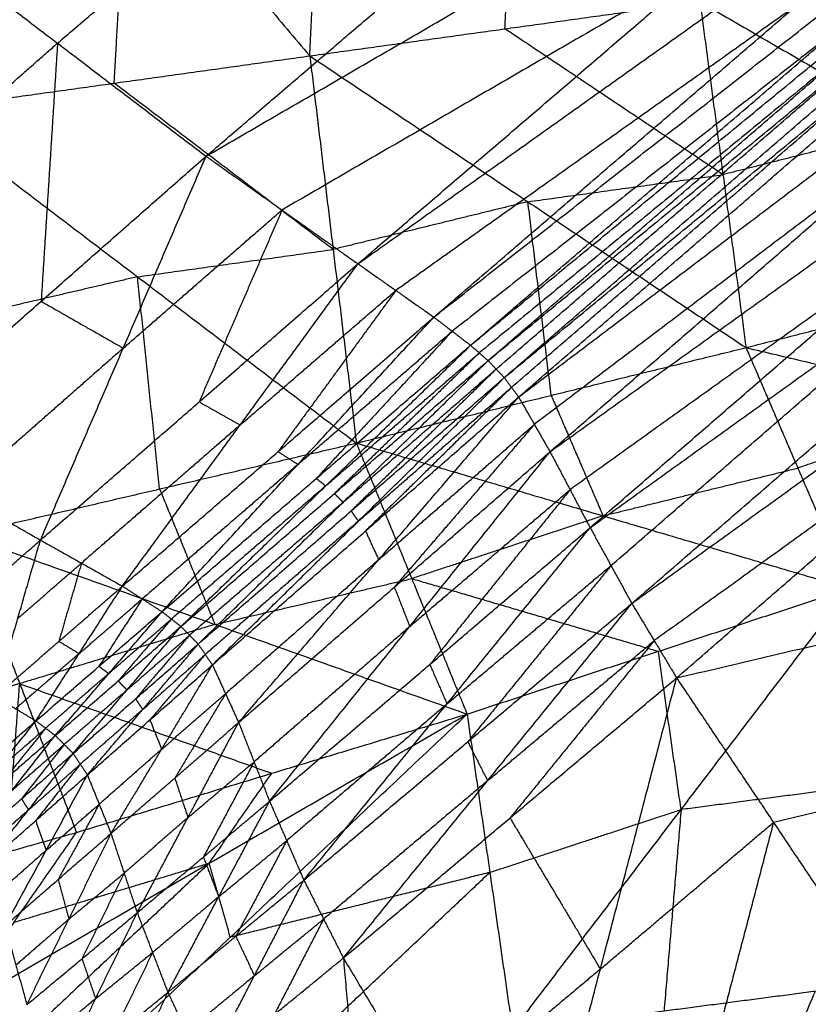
# Model space of a CAD drawing. Header units: millimetres. Extents: x -106 to 110, y -96 to 120.
# Tile 42 of 256: x -77.97 to -75.77, y -57.38 to -54.63. Entities that reach past the tile are written whole.
import ezdxf

# ---------------------------------------------------------------- set-up
doc = ezdxf.new("R2010")
doc.units = ezdxf.units.MM
doc.header["$MEASUREMENT"] = 0
doc.layers.add('Default', color=7, linetype='Continuous', true_color=0x000000)

msp = doc.modelspace()

# ---------------------------------------------------------------- linework, layer by layer
at = {"layer": 'Default'}
for points in [[(-77.4459, -55.0149, 13.7213), (-76.537, -54.2377, 13.2324), (-75.628, -53.4605, 12.7436)], [(-77.1565, -54.7351, 9.351), (-77.1273, -54.1192, 8.87), (-77.0982, -53.5034, 8.3891)], [(-78.1715, -53.5394, 8.6844), (-77.664, -54.1372, 9.0177), (-77.1565, -54.7351, 9.351)], [(-77.4459, -55.0149, 13.7213), (-76.2521, -54.3225, 13.1495), (-75.0582, -53.6302, 12.5778)], [(-77.0225, -55.3148, 13.6944), (-76.0404, -54.4725, 13.1361), (-75.0582, -53.6302, 12.5778)], [(-77.0225, -55.3148, 13.6944), (-75.9016, -54.5172, 13.0968), (-74.7806, -53.7197, 12.4993)], [(-76.8108, -55.4634, 13.6817), (-75.7957, -54.5916, 13.0905), (-74.7806, -53.7197, 12.4993)], [(-76.8108, -55.4634, 13.6817), (-75.7273, -54.6146, 13.0715), (-74.6438, -53.7658, 12.4614)], [(-76.7083, -55.5419, 13.6764), (-75.676, -54.6538, 13.0689), (-74.6438, -53.7658, 12.4614)], [(-76.7083, -55.5419, 13.6764), (-75.6557, -54.6773, 13.0688), (-74.6032, -53.8126, 12.4613)], [(-76.6595, -55.5846, 13.6747), (-75.6313, -54.6986, 13.068), (-74.6032, -53.8126, 12.4613)], [(-76.6595, -55.5846, 13.6747), (-75.6111, -54.722, 13.068), (-74.5626, -53.8595, 12.4612)], [(-76.6144, -55.632, 13.6741), (-75.5885, -54.7458, 13.0677), (-74.5626, -53.8595, 12.4612)], [(-76.6144, -55.632, 13.6741), (-75.5677, -54.77, 13.0677), (-74.521, -53.908, 12.4613)], [(-76.5743, -55.6861, 13.6739), (-75.5476, -54.7971, 13.0676), (-74.521, -53.908, 12.4613)], [(-77.86, -54.6997, 13.7464), (-77.4055, -54.3111, 13.502), (-76.951, -53.9225, 13.2576)], [(-76.6126, -54.6597, 9.1708), (-76.598, -54.3517, 8.9303), (-76.5834, -54.0438, 8.6898)], [(-76.5743, -55.6861, 13.6739), (-75.5381, -54.9019, 13.0991), (-74.5019, -54.1177, 12.5242)], [(-76.4867, -55.8386, 13.6768), (-75.4943, -54.9782, 13.1005), (-74.5019, -54.1177, 12.5242)], [(-77.7019, -54.8112, 9.5457), (-77.6829, -54.4742, 9.2817), (-77.664, -54.1372, 9.0177)], [(-76.4867, -55.8386, 13.6768), (-75.4466, -55.0926, 13.1205), (-74.4065, -54.3466, 12.5643)], [(-76.375, -56.0504, 13.6847), (-75.3908, -55.1985, 13.1245), (-74.4065, -54.3466, 12.5643)], [(-78.274, -54.3846, 13.7716), (-77.86, -54.6997, 13.7464), (-77.4459, -55.0149, 13.7213)], [(-76.0404, -54.4725, 13.1361), (-76.6373, -54.8186, 13.422), (-77.2342, -55.1648, 13.7078)], [(-76.375, -56.0504, 13.6847), (-75.3153, -55.2888, 13.1257), (-74.2555, -54.5272, 12.5668)], [(-76.2587, -56.2616, 13.6942), (-75.2571, -55.3944, 13.1305), (-74.2555, -54.5272, 12.5668)], [(-77.1565, -54.7351, 9.351), (-76.6126, -54.6597, 9.1708), (-76.0687, -54.5843, 8.9906)], [(-75.7957, -54.5916, 13.0905), (-76.3562, -54.9903, 13.3893), (-76.9167, -55.3891, 13.6881)], [(-76.0687, -54.5843, 8.9906), (-76.0045, -55.0663, 9.5427), (-75.9403, -55.5484, 10.0949)], [(-76.0687, -54.5843, 8.9906), (-75.4712, -54.9311, 9.3149), (-74.8737, -55.2778, 9.6392)], [(-75.676, -54.6538, 13.0689), (-76.2178, -55.0783, 13.374), (-76.7596, -55.5027, 13.6791)], [(-76.0045, -55.0663, 9.5427), (-76.3085, -54.863, 9.3568), (-76.6126, -54.6597, 9.1708)], [(-78.3197, -55.1041, 13.8242), (-78.0898, -54.9019, 13.7853), (-77.86, -54.6997, 13.7464)], [(-77.86, -54.6997, 13.7464), (-77.8828, -55.0595, 13.7727), (-77.9057, -55.4193, 13.799)], [(-75.6313, -54.6986, 13.068), (-76.1576, -55.1309, 13.3718), (-76.6839, -55.5632, 13.6756)], [(-76.637, -55.6083, 13.6744), (-76.124, -55.1652, 13.3712), (-75.6111, -54.722, 13.068)], [(-76.2587, -56.2616, 13.6942), (-75.1811, -55.4842, 13.1316), (-74.1036, -54.7069, 12.5689)], [(-76.1338, -56.4691, 13.7028), (-75.1187, -55.588, 13.1359), (-74.1036, -54.7069, 12.5689)], [(-78.2472, -54.8873, 9.7405), (-77.7019, -54.8112, 9.5457), (-77.1565, -54.7351, 9.351)], [(-77.1565, -54.7351, 9.351), (-77.0916, -55.2748, 9.9649), (-77.0267, -55.8145, 10.5788)], [(-77.1565, -54.7351, 9.351), (-76.5484, -55.1417, 9.7229), (-75.9403, -55.5484, 10.0949)], [(-76.5943, -55.6591, 13.674), (-76.081, -55.2146, 13.3709), (-75.5677, -54.77, 13.0677)], [(-77.0916, -55.2748, 9.9649), (-77.3967, -55.043, 9.7553), (-77.7019, -54.8112, 9.5457)], [(-78.2472, -54.8873, 9.7405), (-77.6369, -55.3509, 10.1597), (-77.0267, -55.8145, 10.5788)], [(-75.4712, -54.9311, 9.3149), (-75.7378, -54.9987, 9.4288), (-76.0045, -55.0663, 9.5427)], [(-75.4943, -54.9782, 13.1005), (-76.0124, -55.3703, 13.3879), (-76.5305, -55.7624, 13.6754)], [(-78.3654, -55.8237, 13.8768), (-77.9057, -55.4193, 13.799), (-77.4459, -55.0149, 13.7213)], [(-77.9076, -56.0849, 13.8933), (-77.6768, -55.5499, 13.8073), (-77.4459, -55.0149, 13.7213)], [(-77.4459, -55.0149, 13.7213), (-77.2342, -55.1648, 13.7078), (-77.0225, -55.3148, 13.6944)], [(-76.5484, -55.1417, 9.7229), (-76.2765, -55.104, 9.6328), (-76.0045, -55.0663, 9.5427)], [(-76.5484, -55.1417, 9.7229), (-76.82, -55.2083, 9.8439), (-77.0916, -55.2748, 9.9649)], [(-76.4835, -55.6815, 10.3369), (-76.516, -55.4116, 10.0299), (-76.5484, -55.1417, 9.7229)], [(-77.6768, -55.5499, 13.8073), (-77.4555, -55.3573, 13.7576), (-77.2342, -55.1648, 13.7078)], [(-77.2342, -55.1648, 13.7078), (-77.3496, -55.4323, 13.7508), (-77.4651, -55.6998, 13.7939)], [(-75.3908, -55.1985, 13.1245), (-75.9108, -55.5715, 13.4026), (-76.4309, -55.9445, 13.6807)], [(-77.6369, -55.3509, 10.1597), (-77.3643, -55.3128, 10.0623), (-77.0916, -55.2748, 9.9649)], [(-75.9403, -55.5484, 10.0949), (-75.407, -55.4131, 9.8671), (-74.8737, -55.2778, 9.6392)], [(-76.3168, -56.156, 13.6894), (-75.8161, -55.7224, 13.4076), (-75.3153, -55.2888, 13.1257)], [(-77.9076, -56.0849, 13.8933), (-77.4651, -55.6998, 13.7939), (-77.0225, -55.3148, 13.6944)], [(-77.679, -56.2134, 13.9031), (-77.3507, -55.7641, 13.7987), (-77.0225, -55.3148, 13.6944)], [(-77.0225, -55.3148, 13.6944), (-76.9167, -55.3891, 13.6881), (-76.8108, -55.4634, 13.6817)], [(-77.6369, -55.3509, 10.1597), (-77.9113, -55.4148, 10.2855), (-78.1856, -55.4788, 10.4113)], [(-77.5753, -55.9424, 10.8305), (-77.6061, -55.6466, 10.4951), (-77.6369, -55.3509, 10.1597)], [(-77.3507, -55.7641, 13.7987), (-77.1337, -55.5766, 13.7434), (-76.9167, -55.3891, 13.6881)], [(-76.9167, -55.3891, 13.6881), (-77.0808, -55.6138, 13.7402), (-77.2449, -55.8384, 13.7924)], [(-77.9057, -55.4193, 13.799), (-77.7912, -55.4846, 13.8032), (-77.6768, -55.5499, 13.8073)], [(-77.679, -56.2134, 13.9031), (-77.2449, -55.8384, 13.7924), (-76.8108, -55.4634, 13.6817)], [(-77.5686, -56.2845, 13.9071), (-77.1897, -55.874, 13.7944), (-76.8108, -55.4634, 13.6817)], [(-76.8108, -55.4634, 13.6817), (-76.7596, -55.5027, 13.6791), (-76.7083, -55.5419, 13.6764)], [(-77.1897, -55.874, 13.7944), (-76.9746, -55.6883, 13.7367), (-76.7596, -55.5027, 13.6791)], [(-76.7596, -55.5027, 13.6791), (-76.949, -55.708, 13.7354), (-77.1385, -55.9132, 13.7918)], [(-77.6768, -55.5499, 13.8073), (-77.9066, -55.7521, 13.8462), (-78.1365, -55.9543, 13.8851)], [(-77.5686, -56.2845, 13.9071), (-77.1385, -55.9132, 13.7918), (-76.7083, -55.5419, 13.6764)], [(-77.516, -56.3258, 13.9088), (-77.1122, -55.9338, 13.7926), (-76.7083, -55.5419, 13.6764)], [(-77.0267, -55.8145, 10.5788), (-76.4835, -55.6815, 10.3369), (-75.9403, -55.5484, 10.0949)], [(-76.7083, -55.5419, 13.6764), (-76.6839, -55.5632, 13.6756), (-76.6595, -55.5846, 13.6747)], [(-75.9403, -55.5484, 10.0949), (-75.7958, -55.8842, 10.6721), (-75.6514, -56.22, 11.2493)], [(-75.9403, -55.5484, 10.0949), (-75.2779, -55.7041, 10.3783), (-74.6155, -55.8599, 10.6617)], [(-77.1122, -55.9338, 13.7926), (-76.898, -55.7485, 13.7341), (-76.6839, -55.5632, 13.6756)], [(-76.6839, -55.5632, 13.6756), (-76.8858, -55.7592, 13.7337), (-77.0878, -55.9552, 13.7918)], [(-77.516, -56.3258, 13.9088), (-77.0878, -55.9552, 13.7918), (-76.6595, -55.5846, 13.6747)], [(-77.4678, -56.3748, 13.9093), (-77.0637, -55.9797, 13.792), (-76.6595, -55.5846, 13.6747)], [(-77.0637, -55.9797, 13.792), (-76.8503, -55.794, 13.7332), (-76.637, -55.6083, 13.6744)], [(-76.637, -55.6083, 13.6744), (-76.839, -55.8059, 13.7331), (-77.0411, -56.0034, 13.7917)], [(-76.6595, -55.5846, 13.6747), (-76.637, -55.6083, 13.6744), (-76.6144, -55.632, 13.6741)], [(-75.1187, -55.588, 13.1359), (-75.6574, -55.9767, 13.4172), (-76.1962, -56.3653, 13.6985)], [(-77.4678, -56.3748, 13.9093), (-77.0411, -56.0034, 13.7917), (-76.6144, -55.632, 13.6741)], [(-77.4281, -56.4329, 13.9062), (-77.0212, -56.0324, 13.7901), (-76.6144, -55.632, 13.6741)], [(-76.6144, -55.632, 13.6741), (-76.5943, -55.6591, 13.674), (-76.5743, -55.6861, 13.6739)], [(-77.0212, -56.0324, 13.7901), (-76.8078, -55.8458, 13.7321), (-76.5943, -55.6591, 13.674)], [(-76.5943, -55.6591, 13.674), (-76.7978, -55.8593, 13.732), (-77.0012, -56.0595, 13.79)], [(-77.4281, -56.4329, 13.9062), (-77.0012, -56.0595, 13.79), (-76.5743, -55.6861, 13.6739)], [(-77.355, -56.5934, 13.8931), (-76.9646, -56.1398, 13.7835), (-76.5743, -55.6861, 13.6739)], [(-76.5743, -55.6861, 13.6739), (-76.5305, -55.7624, 13.6754), (-76.4867, -55.8386, 13.6768)], [(-76.4835, -55.6815, 10.3369), (-76.4113, -55.8493, 10.6254), (-76.339, -56.0172, 10.914)], [(-77.4651, -55.6998, 13.7939), (-77.4079, -55.7319, 13.7963), (-77.3507, -55.7641, 13.7987)], [(-75.2779, -55.7041, 10.3783), (-75.5369, -55.7942, 10.5252), (-75.7958, -55.8842, 10.6721)], [(-77.3507, -55.7641, 13.7987), (-77.572, -55.9566, 13.8485), (-77.7933, -56.1491, 13.8982)], [(-76.9646, -56.1398, 13.7835), (-76.7476, -55.9511, 13.7294), (-76.5305, -55.7624, 13.6754)], [(-76.5305, -55.7624, 13.6754), (-76.7257, -55.9892, 13.7302), (-76.9209, -56.216, 13.785)], [(-78.3654, -55.8237, 13.8768), (-78.1365, -55.9543, 13.8851), (-77.9076, -56.0849, 13.8933)], [(-78.1239, -56.0703, 11.0822), (-77.5753, -55.9424, 10.8305), (-77.0267, -55.8145, 10.5788)], [(-77.0267, -55.8145, 10.5788), (-76.8723, -56.1923, 11.2185), (-76.718, -56.57, 11.8581)], [(-77.0267, -55.8145, 10.5788), (-76.339, -56.0172, 10.914), (-75.6514, -56.22, 11.2493)], [(-77.355, -56.5934, 13.8931), (-76.9209, -56.216, 13.785), (-76.4867, -55.8386, 13.6768)], [(-77.2688, -56.813, 13.8781), (-76.8778, -56.3258, 13.7775), (-76.4867, -55.8386, 13.6768)], [(-77.2449, -55.8384, 13.7924), (-77.2173, -55.8562, 13.7934), (-77.1897, -55.874, 13.7944)], [(-76.4867, -55.8386, 13.6768), (-76.4309, -55.9445, 13.6807), (-76.375, -56.0504, 13.6847)], [(-77.1897, -55.874, 13.7944), (-77.4068, -56.0615, 13.8498), (-77.6238, -56.249, 13.9051)], [(-76.339, -56.0172, 10.914), (-76.0674, -55.9507, 10.7931), (-75.7958, -55.8842, 10.6721)], [(-77.1122, -55.9338, 13.7926), (-77.3273, -56.1195, 13.8503), (-77.5423, -56.3051, 13.908)], [(-77.1385, -55.9132, 13.7918), (-77.1253, -55.9235, 13.7922), (-77.1122, -55.9338, 13.7926)], [(-77.5753, -55.9424, 10.8305), (-77.4981, -56.1313, 11.1503), (-77.421, -56.3201, 11.4701)], [(-77.0878, -55.9552, 13.7918), (-77.0757, -55.9674, 13.7919), (-77.0637, -55.9797, 13.792)], [(-76.8778, -56.3258, 13.7775), (-76.6543, -56.1352, 13.7291), (-76.4309, -55.9445, 13.6807)], [(-76.4309, -55.9445, 13.6807), (-76.6264, -56.1881, 13.7311), (-76.8219, -56.4317, 13.7814)], [(-77.0637, -55.9797, 13.792), (-77.2778, -56.165, 13.8506), (-77.4919, -56.3503, 13.9091)], [(-77.0411, -56.0034, 13.7917), (-77.0312, -56.0179, 13.7909), (-77.0212, -56.0324, 13.7901)], [(-76.339, -56.0172, 10.914), (-76.6057, -56.1048, 11.0662), (-76.8723, -56.1923, 11.2185)], [(-76.1338, -56.4691, 13.7028), (-75.1374, -56.2349, 13.3576), (-74.141, -56.0007, 13.0124)], [(-77.0212, -56.0324, 13.7901), (-77.2346, -56.2182, 13.8489), (-77.448, -56.4039, 13.9077)], [(-78.1239, -56.0703, 11.0822), (-77.9655, -56.4851, 11.7794), (-77.807, -56.8999, 12.4766)], [(-78.1239, -56.0703, 11.0822), (-77.421, -56.3201, 11.4701), (-76.718, -56.57, 11.8581)], [(-77.2688, -56.813, 13.8781), (-76.8219, -56.4317, 13.7814), (-76.375, -56.0504, 13.6847)], [(-77.1732, -57.0329, 13.8687), (-76.7741, -56.5417, 13.7767), (-76.375, -56.0504, 13.6847)], [(-77.0012, -56.0595, 13.79), (-76.9829, -56.0996, 13.7868), (-76.9646, -56.1398, 13.7835)], [(-76.375, -56.0504, 13.6847), (-76.3168, -56.156, 13.6894), (-76.2587, -56.2616, 13.6942)], [(-78.268, -56.4022, 13.873), (-78.0878, -56.2435, 13.8832), (-77.9076, -56.0849, 13.8933)], [(-78.0335, -56.5212, 13.9003), (-77.9706, -56.303, 13.8968), (-77.9076, -56.0849, 13.8933)], [(-77.9076, -56.0849, 13.8933), (-77.7933, -56.1491, 13.8982), (-77.679, -56.2134, 13.9031)], [(-77.9706, -56.303, 13.8968), (-77.8819, -56.2261, 13.8975), (-77.7933, -56.1491, 13.8982)], [(-77.7933, -56.1491, 13.8982), (-77.8248, -56.2582, 13.9), (-77.8562, -56.3673, 13.9017)], [(-76.9646, -56.1398, 13.7835), (-77.1781, -56.3265, 13.8416), (-77.3915, -56.5132, 13.8996)], [(-76.7741, -56.5417, 13.7767), (-76.5455, -56.3488, 13.7331), (-76.3168, -56.156, 13.6894)], [(-76.3168, -56.156, 13.6894), (-76.5164, -56.4016, 13.7355), (-76.716, -56.6472, 13.7815)], [(-78.0335, -56.5212, 13.9003), (-77.8562, -56.3673, 13.9017), (-77.679, -56.2134, 13.9031)], [(-77.9202, -56.589, 13.9116), (-77.7996, -56.4012, 13.9074), (-77.679, -56.2134, 13.9031)], [(-77.679, -56.2134, 13.9031), (-77.6238, -56.249, 13.9051), (-77.5686, -56.2845, 13.9071)], [(-77.421, -56.3201, 11.4701), (-77.1466, -56.2562, 11.3443), (-76.8723, -56.1923, 11.2185)], [(-76.8723, -56.1923, 11.2185), (-76.5285, -56.2936, 11.3861), (-76.1847, -56.395, 11.5537)], [(-76.9209, -56.216, 13.785), (-76.8993, -56.2709, 13.7812), (-76.8778, -56.3258, 13.7775)], [(-76.718, -56.57, 11.8581), (-76.1847, -56.395, 11.5537), (-75.6514, -56.22, 11.2493)], [(-76.5912, -57.4527, 11.2652), (-76.1213, -56.8363, 11.2572), (-75.6514, -56.22, 11.2493)], [(-77.7996, -56.4012, 13.9074), (-77.7117, -56.3251, 13.9062), (-77.6238, -56.249, 13.9051)], [(-77.6238, -56.249, 13.9051), (-77.6841, -56.3429, 13.9072), (-77.7444, -56.4368, 13.9094)], [(-77.1732, -57.0329, 13.8687), (-76.716, -56.6472, 13.7815), (-76.2587, -56.2616, 13.6942)], [(-77.0629, -57.25, 13.8622), (-76.6608, -56.7558, 13.7782), (-76.2587, -56.2616, 13.6942)], [(-76.2587, -56.2616, 13.6942), (-76.1962, -56.3653, 13.6985), (-76.1338, -56.4691, 13.7028)], [(-77.9202, -56.589, 13.9116), (-77.7444, -56.4368, 13.9094), (-77.5686, -56.2845, 13.9071)], [(-77.8661, -56.6297, 13.916), (-77.7173, -56.4571, 13.9115), (-77.5686, -56.2845, 13.9071)], [(-77.5686, -56.2845, 13.9071), (-77.5423, -56.3051, 13.908), (-77.516, -56.3258, 13.9088)], [(-77.421, -56.3201, 11.4701), (-77.6932, -56.4026, 11.6248), (-77.9655, -56.4851, 11.7794)], [(-77.7173, -56.4571, 13.9115), (-77.6298, -56.3811, 13.9098), (-77.5423, -56.3051, 13.908)], [(-77.5423, -56.3051, 13.908), (-77.6167, -56.3914, 13.9102), (-77.691, -56.4777, 13.9124)], [(-77.8661, -56.6297, 13.916), (-77.691, -56.4777, 13.9124), (-77.516, -56.3258, 13.9088)], [(-77.8164, -56.6797, 13.9174), (-77.6662, -56.5027, 13.9131), (-77.516, -56.3258, 13.9088)], [(-77.6662, -56.5027, 13.9131), (-77.5791, -56.4265, 13.9111), (-77.4919, -56.3503, 13.9091)], [(-77.4919, -56.3503, 13.9091), (-77.567, -56.4388, 13.9112), (-77.6421, -56.5273, 13.9133)], [(-77.516, -56.3258, 13.9088), (-77.4919, -56.3503, 13.9091), (-77.4678, -56.3748, 13.9093)], [(-76.8778, -56.3258, 13.7775), (-77.0948, -56.5145, 13.8315), (-77.3119, -56.7032, 13.8856)], [(-77.8562, -56.3673, 13.9017), (-77.8279, -56.3842, 13.9045), (-77.7996, -56.4012, 13.9074)], [(-77.8164, -56.6797, 13.9174), (-77.6421, -56.5273, 13.9133), (-77.4678, -56.3748, 13.9093)], [(-77.7767, -56.7396, 13.9123), (-77.6223, -56.5572, 13.9108), (-77.4678, -56.3748, 13.9093)], [(-77.4678, -56.3748, 13.9093), (-77.448, -56.4039, 13.9077), (-77.4281, -56.4329, 13.9062)], [(-76.6608, -56.7558, 13.7782), (-76.4285, -56.5606, 13.7384), (-76.1962, -56.3653, 13.6985)], [(-76.1962, -56.3653, 13.6985), (-76.3973, -56.6124, 13.7405), (-76.5983, -56.8596, 13.7825)], [(-77.7996, -56.4012, 13.9074), (-77.8882, -56.4781, 13.9067), (-77.9769, -56.5551, 13.906)], [(-77.6223, -56.5572, 13.9108), (-77.5351, -56.4805, 13.9093), (-77.448, -56.4039, 13.9077)], [(-77.448, -56.4039, 13.9077), (-77.5252, -56.4951, 13.9085), (-77.6024, -56.5863, 13.9092)], [(-76.1213, -56.8363, 11.2572), (-76.153, -56.6157, 11.4055), (-76.1847, -56.395, 11.5537)], [(-77.7767, -56.7396, 13.9123), (-77.6024, -56.5863, 13.9092), (-77.4281, -56.4329, 13.9062)], [(-77.7109, -56.903, 13.8877), (-77.5695, -56.6679, 13.8969), (-77.4281, -56.4329, 13.9062)], [(-77.4281, -56.4329, 13.9062), (-77.3915, -56.5132, 13.8996), (-77.355, -56.5934, 13.8931)], [(-76.8219, -56.4317, 13.7814), (-76.798, -56.4867, 13.779), (-76.7741, -56.5417, 13.7767)], [(-77.7173, -56.4571, 13.9115), (-77.8052, -56.5332, 13.9127), (-77.8931, -56.6094, 13.9138)], [(-77.7444, -56.4368, 13.9094), (-77.7309, -56.4469, 13.9105), (-77.7173, -56.4571, 13.9115)], [(-77.9655, -56.4851, 11.7794), (-78.0625, -56.5126, 11.834), (-78.1596, -56.5401, 11.8886)], [(-78.0012, -56.9549, 12.5858), (-77.9833, -56.72, 12.1826), (-77.9655, -56.4851, 11.7794)], [(-77.9655, -56.4851, 11.7794), (-77.614, -56.61, 11.9734), (-77.2625, -56.735, 12.1673)], [(-77.691, -56.4777, 13.9124), (-77.6786, -56.4902, 13.9127), (-77.6662, -56.5027, 13.9131)], [(-77.0629, -57.25, 13.8622), (-76.5983, -56.8596, 13.7825), (-76.1338, -56.4691, 13.7028)], [(-76.5591, -58.0928, 13.8467), (-76.3464, -57.2809, 13.7747), (-76.1338, -56.4691, 13.7028)], [(-76.1338, -56.4691, 13.7028), (-75.8637, -56.8719, 13.7169), (-75.5936, -57.2748, 13.7309)], [(-77.6662, -56.5027, 13.9131), (-77.7537, -56.5787, 13.9149), (-77.8412, -56.6547, 13.9167)], [(-77.5695, -56.6679, 13.8969), (-77.4805, -56.5905, 13.8983), (-77.3915, -56.5132, 13.8996)], [(-77.3915, -56.5132, 13.8996), (-77.4622, -56.6307, 13.895), (-77.5329, -56.7482, 13.8904)], [(-78.0335, -56.5212, 13.9003), (-77.9769, -56.5551, 13.906), (-77.9202, -56.589, 13.9116)], [(-77.6421, -56.5273, 13.9133), (-77.6322, -56.5423, 13.9121), (-77.6223, -56.5572, 13.9108)], [(-76.7741, -56.5417, 13.7767), (-76.9976, -56.7323, 13.8251), (-77.221, -56.9229, 13.8734)], [(-78.1553, -57.4009, 12.378), (-77.4367, -56.9855, 12.1181), (-76.718, -56.57, 11.8581)], [(-78.0384, -57.8143, 12.1204), (-77.3782, -57.1922, 11.9892), (-76.718, -56.57, 11.8581)], [(-77.807, -56.8999, 12.4766), (-77.2625, -56.735, 12.1673), (-76.718, -56.57, 11.8581)], [(-77.6223, -56.5572, 13.9108), (-77.7094, -56.6335, 13.9128), (-77.7965, -56.7097, 13.9148)], [(-76.718, -56.57, 11.8581), (-76.6546, -57.0114, 11.5616), (-76.5912, -57.4527, 11.2652)], [(-78.2112, -56.8417, 13.8526), (-78.0657, -56.7154, 13.8821), (-77.9202, -56.589, 13.9116)], [(-78.1557, -56.882, 13.8599), (-78.038, -56.7355, 13.8858), (-77.9202, -56.589, 13.9116)], [(-77.9202, -56.589, 13.9116), (-77.8931, -56.6094, 13.9138), (-77.8661, -56.6297, 13.916)], [(-77.7109, -56.903, 13.8877), (-77.5329, -56.7482, 13.8904), (-77.355, -56.5934, 13.8931)], [(-77.6378, -57.1238, 13.8553), (-77.4964, -56.8586, 13.8742), (-77.355, -56.5934, 13.8931)], [(-77.6024, -56.5863, 13.9092), (-77.5859, -56.6271, 13.9031), (-77.5695, -56.6679, 13.8969)], [(-77.355, -56.5934, 13.8931), (-77.3119, -56.7032, 13.8856), (-77.2688, -56.813, 13.8781)], [(-78.038, -56.7355, 13.8858), (-77.9656, -56.6724, 13.8998), (-77.8931, -56.6094, 13.9138)], [(-77.8931, -56.6094, 13.9138), (-77.952, -56.6826, 13.9009), (-78.0109, -56.7558, 13.888)], [(-78.1557, -56.882, 13.8599), (-78.0109, -56.7558, 13.888), (-77.8661, -56.6297, 13.916)], [(-78.1047, -56.9329, 13.8624), (-77.9854, -56.7813, 13.8892), (-77.8661, -56.6297, 13.916)], [(-77.8661, -56.6297, 13.916), (-77.8412, -56.6547, 13.9167), (-77.8164, -56.6797, 13.9174)], [(-76.716, -56.6472, 13.7815), (-76.6884, -56.7015, 13.7799), (-76.6608, -56.7558, 13.7782)], [(-74.8673, -56.6377, 13.3717), (-75.3655, -56.7548, 13.5443), (-75.8637, -56.8719, 13.7169)], [(-78.1047, -56.9329, 13.8624), (-77.9605, -56.8063, 13.8899), (-77.8164, -56.6797, 13.9174)], [(-78.0651, -56.9944, 13.8552), (-77.9407, -56.8371, 13.8863), (-77.8164, -56.6797, 13.9174)], [(-77.9854, -56.7813, 13.8892), (-77.9133, -56.718, 13.9029), (-77.8412, -56.6547, 13.9167)], [(-77.8412, -56.6547, 13.9167), (-77.9009, -56.7305, 13.9033), (-77.9605, -56.8063, 13.8899)], [(-77.8164, -56.6797, 13.9174), (-77.7965, -56.7097, 13.9148), (-77.7767, -56.7396, 13.9123)], [(-77.5695, -56.6679, 13.8969), (-77.6566, -56.7446, 13.8984), (-77.7438, -56.8213, 13.9)], [(-77.4964, -56.8586, 13.8742), (-77.4041, -56.7809, 13.8799), (-77.3119, -56.7032, 13.8856)], [(-77.3119, -56.7032, 13.8856), (-77.3826, -56.8358, 13.8762), (-77.4533, -56.9684, 13.8667)], [(-77.9407, -56.8371, 13.8863), (-77.8686, -56.7734, 13.9005), (-77.7965, -56.7097, 13.9148)], [(-77.7965, -56.7097, 13.9148), (-77.8587, -56.7884, 13.8993), (-77.9209, -56.867, 13.8837)], [(-77.4367, -56.9855, 12.1181), (-77.3496, -56.8602, 12.1427), (-77.2625, -56.735, 12.1673)], [(-78.0651, -56.9944, 13.8552), (-77.9209, -56.867, 13.8837), (-77.7767, -56.7396, 13.9123)], [(-78.0061, -57.1596, 13.8178), (-77.8914, -56.9496, 13.865), (-77.7767, -56.7396, 13.9123)], [(-77.7767, -56.7396, 13.9123), (-77.7438, -56.8213, 13.9), (-77.7109, -56.903, 13.8877)], [(-77.5329, -56.7482, 13.8904), (-77.5147, -56.8034, 13.8823), (-77.4964, -56.8586, 13.8742)], [(-76.6608, -56.7558, 13.7782), (-76.8894, -56.9486, 13.8219), (-77.1181, -57.1414, 13.8655)], [(-75.699, -56.781, 10.9858), (-75.9101, -56.8086, 11.1215), (-76.1213, -56.8363, 11.2572)], [(-77.9605, -56.8063, 13.8899), (-77.9506, -56.8217, 13.8881), (-77.9407, -56.8371, 13.8863)], [(-77.6378, -57.1238, 13.8553), (-77.4533, -56.9684, 13.8667), (-77.2688, -56.813, 13.8781)], [(-77.5524, -57.3458, 13.831), (-77.4106, -57.0794, 13.8545), (-77.2688, -56.813, 13.8781)], [(-77.2688, -56.813, 13.8781), (-77.221, -56.9229, 13.8734), (-77.1732, -57.0329, 13.8687)], [(-77.9407, -56.8371, 13.8863), (-78.0128, -56.9004, 13.8725), (-78.0849, -56.9637, 13.8588)], [(-77.8914, -56.9496, 13.865), (-77.8176, -56.8855, 13.8825), (-77.7438, -56.8213, 13.9)], [(-77.7438, -56.8213, 13.9), (-77.8011, -56.9263, 13.8763), (-77.8585, -57.0313, 13.8527)], [(-76.6546, -57.0114, 11.5616), (-76.3879, -56.9238, 11.4094), (-76.1213, -56.8363, 11.2572)], [(-76.1213, -56.8363, 11.2572), (-76.1451, -57.1168, 11.1255), (-76.1689, -57.3973, 10.9937)], [(-77.9209, -56.867, 13.8837), (-77.9061, -56.9083, 13.8744), (-77.8914, -56.9496, 13.865)], [(-77.4964, -56.8586, 13.8742), (-77.5854, -56.936, 13.8729), (-77.6743, -57.0134, 13.8715)], [(-76.5983, -56.8596, 13.7825), (-76.4724, -57.0702, 13.7786), (-76.3464, -57.2809, 13.7747)], [(-76.3464, -57.2809, 13.7747), (-76.105, -57.0764, 13.7458), (-75.8637, -56.8719, 13.7169)], [(-75.8637, -56.8719, 13.7169), (-75.97, -57.2779, 13.7528), (-76.0763, -57.6838, 13.7888)], [(-78.1953, -57.0099, 12.6951), (-78.0012, -56.9549, 12.5858), (-77.807, -56.8999, 12.4766)], [(-78.1553, -57.4009, 12.378), (-77.9812, -57.1504, 12.4273), (-77.807, -56.8999, 12.4766)], [(-78.0061, -57.1596, 13.8178), (-77.8585, -57.0313, 13.8527), (-77.7109, -56.903, 13.8877)], [(-77.9457, -57.3803, 13.7656), (-77.8283, -57.1416, 13.8266), (-77.7109, -56.903, 13.8877)], [(-77.7109, -56.903, 13.8877), (-77.6743, -57.0134, 13.8715), (-77.6378, -57.1238, 13.8553)], [(-77.4106, -57.0794, 13.8545), (-77.3158, -57.0012, 13.864), (-77.221, -56.9229, 13.8734)], [(-77.221, -56.9229, 13.8734), (-77.2919, -57.0561, 13.8616), (-77.3628, -57.1893, 13.8498)], [(-77.8914, -56.9496, 13.865), (-77.9635, -57.0133, 13.8507), (-78.0356, -57.077, 13.8365)], [(-77.4533, -56.9684, 13.8667), (-77.432, -57.0239, 13.8606), (-77.4106, -57.0794, 13.8545)], [(-77.4367, -56.9855, 12.1181), (-77.7668, -57.2965, 12.1836), (-78.0969, -57.6076, 12.2492)], [(-77.9812, -57.1504, 12.4273), (-77.7089, -57.068, 12.2727), (-77.4367, -56.9855, 12.1181)], [(-77.3782, -57.1922, 11.9892), (-77.4074, -57.0888, 12.0536), (-77.4367, -56.9855, 12.1181)], [(-77.8585, -57.0313, 13.8527), (-77.8434, -57.0864, 13.8397), (-77.8283, -57.1416, 13.8266)], [(-77.8283, -57.1416, 13.8266), (-77.7513, -57.0775, 13.8491), (-77.6743, -57.0134, 13.8715)], [(-77.6743, -57.0134, 13.8715), (-77.733, -57.1327, 13.841), (-77.7917, -57.2521, 13.8105)], [(-77.5524, -57.3458, 13.831), (-77.3628, -57.1893, 13.8498), (-77.1732, -57.0329, 13.8687)], [(-77.4489, -57.5662, 13.8125), (-77.3111, -57.2995, 13.8406), (-77.1732, -57.0329, 13.8687)], [(-76.6546, -57.0114, 11.5616), (-77.0164, -57.1018, 11.7754), (-77.3782, -57.1922, 11.9892)], [(-77.3148, -57.6335, 11.6928), (-76.9847, -57.3224, 11.6272), (-76.6546, -57.0114, 11.5616)], [(-77.1732, -57.0329, 13.8687), (-77.1181, -57.1414, 13.8655), (-77.0629, -57.25, 13.8622)], [(-77.4106, -57.0794, 13.8545), (-77.5029, -57.1571, 13.8488), (-77.5951, -57.2348, 13.8431)], [(-77.8283, -57.1416, 13.8266), (-77.9021, -57.2058, 13.8092), (-77.9759, -57.2699, 13.7917)], [(-77.9457, -57.3803, 13.7656), (-77.7917, -57.2521, 13.8105), (-77.6378, -57.1238, 13.8553)], [(-77.87, -57.6031, 13.7239), (-77.7539, -57.3634, 13.7896), (-77.6378, -57.1238, 13.8553)], [(-77.6378, -57.1238, 13.8553), (-77.5951, -57.2348, 13.8431), (-77.5524, -57.3458, 13.831)], [(-77.3111, -57.2995, 13.8406), (-77.2146, -57.2205, 13.853), (-77.1181, -57.1414, 13.8655)], [(-77.1181, -57.1414, 13.8655), (-77.187, -57.2748, 13.8514), (-77.2559, -57.4081, 13.8374)], [(-78.0061, -57.1596, 13.8178), (-77.9759, -57.2699, 13.7917), (-77.9457, -57.3803, 13.7656)], [(-77.3628, -57.1893, 13.8498), (-77.3369, -57.2444, 13.8452), (-77.3111, -57.2995, 13.8406)], [(-77.7917, -57.2521, 13.8105), (-77.7728, -57.3078, 13.8), (-77.7539, -57.3634, 13.7896)], [(-77.7539, -57.3634, 13.7896), (-77.6745, -57.2991, 13.8164), (-77.5951, -57.2348, 13.8431)], [(-77.5951, -57.2348, 13.8431), (-77.6531, -57.3546, 13.8103), (-77.7112, -57.4744, 13.7774)], [(-77.4489, -57.5662, 13.8125), (-77.2559, -57.4081, 13.8374), (-77.0629, -57.25, 13.8622)], [(-77.0629, -57.25, 13.8622), (-77.012, -57.8364, 13.8121), (-76.961, -58.4228, 13.7619)], [(-77.0629, -57.25, 13.8622), (-76.811, -57.6714, 13.8544), (-76.5591, -58.0928, 13.8467)], [(-76.3464, -57.2809, 13.7747), (-76.5787, -57.4762, 13.8146), (-76.811, -57.6714, 13.8544)], [(-76.5591, -58.0928, 13.8467), (-76.0763, -57.6838, 13.7888), (-75.5936, -57.2748, 13.7309)], [(-75.9819, -58.893, 13.8367), (-75.7878, -58.0839, 13.7838), (-75.5936, -57.2748, 13.7309)], [(-77.3111, -57.2995, 13.8406), (-77.4059, -57.3777, 13.8312), (-77.5006, -57.456, 13.8217)], [(-77.7539, -57.3634, 13.7896), (-77.8309, -57.4276, 13.7672), (-77.9078, -57.4917, 13.7447)], [(-77.87, -57.6031, 13.7239), (-77.7112, -57.4744, 13.7774), (-77.5524, -57.3458, 13.831)], [(-77.7727, -57.8256, 13.6915), (-77.6626, -57.5857, 13.7613), (-77.5524, -57.3458, 13.831)], [(-77.5524, -57.3458, 13.831), (-77.5006, -57.456, 13.8217), (-77.4489, -57.5662, 13.8125)], [(-76.5912, -57.4527, 11.2652), (-76.1689, -57.3973, 10.9937), (-75.7466, -57.342, 10.7223)], [(-76.3011, -58.6317, 10.9053), (-76.0239, -57.9868, 10.8138), (-75.7466, -57.342, 10.7223)]]:
    msp.add_open_spline(points, degree=2, dxfattribs=at)

doc.saveas('drawing.dxf')
